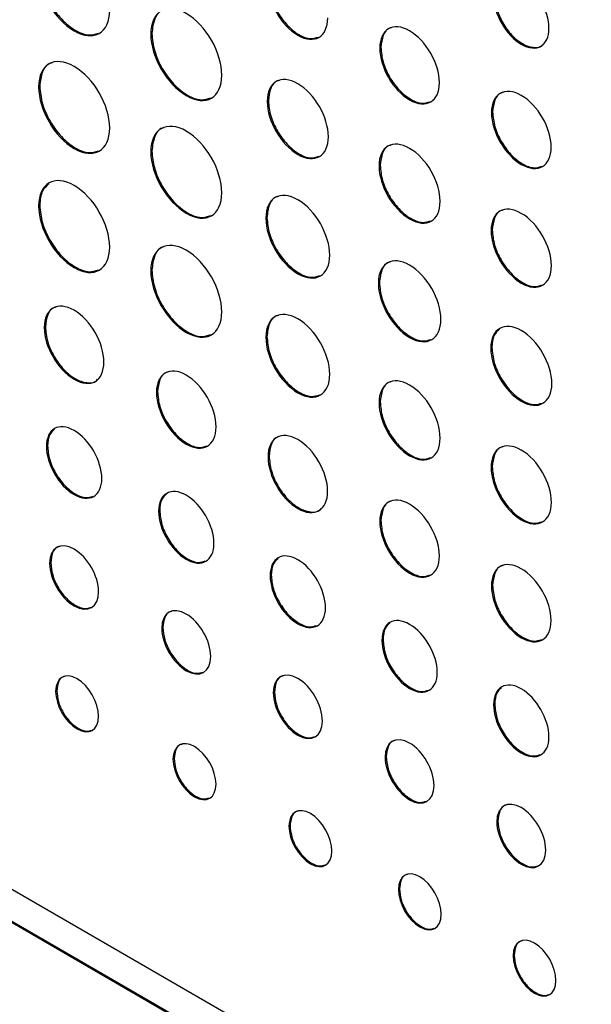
# Model space of a CAD drawing. Header units: millimetres. Extents: x 74 to 405, y 57 to 255.
# Tile 35 of 42: x 350 to 359, y 190 to 206. Entities that reach past the tile are written whole.
import ezdxf

# ---------------------------------------------------------------- set-up
doc = ezdxf.new("R2010")
doc.units = ezdxf.units.MM

msp = doc.modelspace()

# ---------------------------------------------------------------- linework, layer by layer
at = {"color": 7, "linetype": 'Continuous', "lineweight": 25}
for p, q in [((351.839, 206.074), (351.821, 206.063)), ((355.539, 205.847), (355.521, 205.836)), ((350.027, 205.221), (350.009, 205.21)), ((353.721, 204.987), (353.703, 204.977)), ((357.344, 204.805), (357.326, 204.795)), ((351.839, 204.175), (351.821, 204.164)), ((355.527, 203.944), (355.509, 203.934)), ((368.963, 181.064), (329.488, 203.852)), ((329.488, 203.318), (368.963, 180.53)), ((329.505, 203.329), (368.981, 180.54)), ((350.027, 203.299), (350.009, 203.288)), ((353.698, 203.101), (353.68, 203.091)), ((357.338, 202.899), (357.32, 202.889)), ((351.839, 202.253), (351.821, 202.242)), ((355.516, 202.052), (355.498, 202.042)), ((350.119, 201.337), (350.101, 201.326)), ((353.698, 201.179), (353.68, 201.169)), ((357.332, 201.004), (357.314, 200.993)), ((351.93, 200.291), (351.912, 200.28)), ((355.527, 200.123), (355.509, 200.113)), ((350.153, 199.417), (350.135, 199.407)), ((353.733, 199.25), (353.715, 199.24)), ((357.338, 199.078), (357.32, 199.068)), ((351.965, 198.372), (351.947, 198.361)), ((355.539, 198.208), (355.521, 198.197)), ((350.205, 197.53), (350.187, 197.52)), ((353.767, 197.331), (353.749, 197.321)), ((357.343, 197.166), (357.325, 197.155)), ((352.017, 196.484), (351.999, 196.474)), ((355.573, 196.289), (355.555, 196.278)), ((350.302, 195.463), (350.284, 195.453)), ((353.819, 195.444), (353.801, 195.434)), ((357.378, 195.247), (357.36, 195.236)), ((352.198, 194.369), (352.18, 194.358)), ((355.625, 194.401), (355.607, 194.391)), ((354.071, 193.287), (354.053, 193.277)), ((357.43, 193.359), (357.412, 193.349)), ((355.838, 192.267), (355.821, 192.257)), ((357.692, 191.197), (357.674, 191.187))]:
    msp.add_line(p, q, dxfattribs=at)
for points, knots in [([(350.009, 207.109), (350.009, 206.743), (350.266, 206.299), (350.583, 206.116), (350.9, 205.932), (351.157, 206.081), (351.157, 206.447)], [0, 0, 0, 0, 1, 1, 1, 2, 2, 2, 2]), ([(350.027, 207.12), (350.036, 207.026), (350.053, 206.843), (350.186, 206.548), (350.374, 206.291), (350.6, 206.11), (350.819, 206.027), (350.928, 206.063), (350.977, 206.08)], [0, 0, 0, 0, 0.174289, 0.342443, 0.510577, 0.684817, 0.859083, 1, 1, 1, 1]), ([(358.255, 206.157), (358.255, 206.443), (358.055, 206.79), (357.808, 206.933), (357.561, 207.075), (357.36, 206.96), (357.36, 206.674)], [0, 0, 0, 0, 1, 1, 1, 2, 2, 2, 2]), ([(353.715, 206.879), (353.715, 206.571), (353.93, 206.198), (354.463, 205.891), (354.679, 206.015), (354.679, 206.323)], [0, 0, 0, 0, 1, 1, 2, 2, 2, 2]), ([(353.733, 206.889), (353.74, 206.811), (353.755, 206.657), (353.866, 206.409), (354.024, 206.194), (354.214, 206.041), (354.396, 205.972), (354.487, 206.002), (354.526, 206.015)], [0, 0, 0, 0, 0.175182, 0.344196, 0.513201, 0.688359, 0.863516, 1, 1, 1, 1]), ([(357.36, 206.674), (357.36, 206.389), (357.561, 206.042), (357.808, 205.899), (358.055, 205.756), (358.255, 205.872), (358.255, 206.157)], [2, 2, 2, 2, 3, 3, 3, 4, 4, 4, 4]), ([(357.378, 206.684), (357.385, 206.611), (357.399, 206.468), (357.502, 206.238), (357.648, 206.039), (357.827, 205.894), (358, 205.839), (358.119, 205.846), (358.156, 205.893), (358.162, 205.901)], [0, 0, 0, 0, 0.164, 0.322315, 0.480615, 0.644544, 0.80869, 0.967084, 1, 1, 1, 1]), ([(352.968, 205.401), (352.968, 205.767), (352.712, 206.211), (352.395, 206.395), (352.078, 206.578), (351.821, 206.429), (351.821, 206.063)], [2, 2, 2, 2, 3, 3, 3, 4, 4, 4, 4]), ([(352.036, 206.451), (352.026, 206.449), (351.955, 206.438), (351.868, 206.315), (351.849, 206.155), (351.839, 206.074)], [0, 0, 0, 0, 0.073584, 0.528618, 1, 1, 1, 1]), ([(356.485, 205.28), (356.485, 205.588), (356.269, 205.961), (356.003, 206.115), (355.736, 206.268), (355.521, 206.144), (355.521, 205.836)], [2, 2, 2, 2, 3, 3, 3, 4, 4, 4, 4]), ([(355.709, 206.165), (355.699, 206.163), (355.637, 206.153), (355.563, 206.049), (355.547, 205.915), (355.539, 205.847)], [0, 0, 0, 0, 0.08631, 0.534999, 1, 1, 1, 1]), ([(351.821, 206.063), (351.821, 205.697), (352.078, 205.253), (352.395, 205.07), (352.712, 204.886), (352.968, 205.035), (352.968, 205.401)], [0, 0, 0, 0, 1, 1, 1, 2, 2, 2, 2]), ([(351.839, 206.074), (351.848, 205.98), (351.865, 205.797), (351.998, 205.502), (352.186, 205.245), (352.412, 205.064), (352.631, 204.981), (352.74, 205.018), (352.789, 205.034)], [0, 0, 0, 0, 0.174299, 0.342457, 0.510592, 0.684838, 0.859109, 1, 1, 1, 1]), ([(355.521, 205.836), (355.521, 205.529), (355.736, 205.155), (356.003, 205.002), (356.269, 204.848), (356.485, 204.972), (356.485, 205.28)], [0, 0, 0, 0, 1, 1, 1, 2, 2, 2, 2]), ([(355.539, 205.847), (355.546, 205.768), (355.561, 205.614), (355.672, 205.366), (355.83, 205.151), (356.02, 204.999), (356.202, 204.93), (356.293, 204.959), (356.332, 204.972)], [0, 0, 0, 0, 0.175189, 0.344206, 0.513206, 0.688346, 0.863528, 1, 1, 1, 1]), ([(351.157, 204.548), (351.157, 204.914), (350.9, 205.358), (350.583, 205.541), (350.266, 205.724), (350.009, 205.576), (350.009, 205.21)], [2, 2, 2, 2, 3, 3, 3, 4, 4, 4, 4]), ([(350.224, 205.598), (350.214, 205.596), (350.143, 205.585), (350.056, 205.461), (350.037, 205.302), (350.027, 205.221)], [0, 0, 0, 0, 0.073497, 0.528568, 1, 1, 1, 1]), ([(354.69, 204.407), (354.69, 204.722), (354.47, 205.105), (354.197, 205.262), (353.924, 205.419), (353.703, 205.292), (353.703, 204.977)], [2, 2, 2, 2, 3, 3, 3, 4, 4, 4, 4]), ([(350.009, 205.21), (350.009, 204.844), (350.266, 204.4), (350.583, 204.216), (350.9, 204.033), (351.157, 204.182), (351.157, 204.548)], [0, 0, 0, 0, 1, 1, 1, 2, 2, 2, 2]), ([(350.027, 205.221), (350.036, 205.127), (350.053, 204.944), (350.186, 204.649), (350.374, 204.392), (350.6, 204.211), (350.819, 204.128), (350.928, 204.164), (350.977, 204.181)], [0, 0, 0, 0, 0.1742762, 0.3424339, 0.5105757, 0.6848194, 0.8590888, 1, 1, 1, 1]), ([(353.896, 205.313), (353.885, 205.311), (353.822, 205.301), (353.746, 205.194), (353.73, 205.057), (353.721, 204.987)], [0, 0, 0, 0, 0.0850571, 0.5343793, 1, 1, 1, 1]), ([(358.29, 204.238), (358.29, 204.546), (358.074, 204.919), (357.808, 205.073), (357.541, 205.227), (357.326, 205.102), (357.326, 204.795)], [2, 2, 2, 2, 3, 3, 3, 4, 4, 4, 4]), ([(357.514, 205.123), (357.504, 205.121), (357.442, 205.112), (357.368, 205.007), (357.352, 204.873), (357.344, 204.805)], [0, 0, 0, 0, 0.0863474, 0.5350123, 1, 1, 1, 1]), ([(353.703, 204.977), (353.703, 204.661), (353.924, 204.279), (354.197, 204.121), (354.47, 203.964), (354.69, 204.092), (354.69, 204.407)], [0, 0, 0, 0, 1, 1, 1, 2, 2, 2, 2]), ([(353.721, 204.987), (353.729, 204.907), (353.744, 204.748), (353.858, 204.495), (354.02, 204.274), (354.214, 204.118), (354.401, 204.047), (354.493, 204.078), (354.534, 204.091)], [0, 0, 0, 0, 0.175207, 0.344213, 0.513133, 0.688136, 0.863145, 1, 1, 1, 1]), ([(357.326, 204.795), (357.326, 204.487), (357.541, 204.114), (357.808, 203.96), (358.074, 203.806), (358.29, 203.931), (358.29, 204.238)], [0, 0, 0, 0, 1, 1, 1, 2, 2, 2, 2]), ([(357.344, 204.805), (357.351, 204.726), (357.366, 204.572), (357.477, 204.325), (357.635, 204.109), (357.825, 203.957), (358.007, 203.888), (358.097, 203.917), (358.137, 203.93)], [0, 0, 0, 0, 0.175177, 0.344179, 0.513168, 0.688315, 0.863493, 1, 1, 1, 1]), ([(352.968, 203.502), (352.968, 203.868), (352.712, 204.312), (352.395, 204.496), (352.078, 204.679), (351.821, 204.53), (351.821, 204.164)], [2, 2, 2, 2, 3, 3, 3, 4, 4, 4, 4]), ([(352.036, 204.552), (352.026, 204.55), (351.955, 204.539), (351.868, 204.415), (351.849, 204.256), (351.839, 204.175)], [0, 0, 0, 0, 0.073561, 0.528592, 1, 1, 1, 1]), ([(356.496, 203.364), (356.496, 203.679), (356.276, 204.061), (356.003, 204.219), (355.73, 204.376), (355.509, 204.249), (355.509, 203.934)], [2, 2, 2, 2, 3, 3, 3, 4, 4, 4, 4]), ([(355.701, 204.27), (355.691, 204.268), (355.628, 204.258), (355.552, 204.152), (355.536, 204.014), (355.527, 203.944)], [0, 0, 0, 0, 0.084404, 0.534114, 1, 1, 1, 1]), ([(351.821, 204.164), (351.821, 203.798), (352.078, 203.354), (352.395, 203.171), (352.712, 202.987), (352.968, 203.136), (352.968, 203.502)], [0, 0, 0, 0, 1, 1, 1, 2, 2, 2, 2]), ([(351.839, 204.175), (351.848, 204.081), (351.865, 203.898), (351.998, 203.603), (352.186, 203.346), (352.412, 203.165), (352.631, 203.082), (352.74, 203.118), (352.789, 203.135)], [0, 0, 0, 0, 0.174286, 0.342448, 0.51059, 0.68484, 0.859115, 1, 1, 1, 1]), ([(355.509, 203.934), (355.509, 203.619), (355.73, 203.237), (356.003, 203.079), (356.276, 202.922), (356.496, 203.049), (356.496, 203.364)], [0, 0, 0, 0, 1, 1, 1, 2, 2, 2, 2]), ([(355.527, 203.944), (355.535, 203.864), (355.55, 203.706), (355.664, 203.453), (355.826, 203.232), (356.02, 203.076), (356.207, 203.005), (356.3, 203.036), (356.34, 203.049)], [0, 0, 0, 0, 0.1750406, 0.343941, 0.5128282, 0.6878423, 0.8628924, 1, 1, 1, 1]), ([(351.157, 202.626), (351.157, 202.992), (350.9, 203.436), (350.583, 203.619), (350.266, 203.803), (350.009, 203.654), (350.009, 203.288)], [2, 2, 2, 2, 3, 3, 3, 4, 4, 4, 4]), ([(350.175, 203.648), (350.136, 203.614), (350.048, 203.538), (350.034, 203.384), (350.027, 203.299)], [0, 0, 0, 0, 0.447355, 1, 1, 1, 1]), ([(354.713, 202.495), (354.713, 202.824), (354.482, 203.224), (354.197, 203.389), (353.911, 203.554), (353.68, 203.42), (353.68, 203.091)], [2, 2, 2, 2, 3, 3, 3, 4, 4, 4, 4]), ([(353.879, 203.441), (353.869, 203.44), (353.803, 203.429), (353.724, 203.318), (353.707, 203.174), (353.698, 203.101)], [0, 0, 0, 0, 0.080996, 0.532398, 1, 1, 1, 1]), ([(350.009, 203.288), (350.009, 202.922), (350.266, 202.478), (350.583, 202.295), (350.9, 202.111), (351.157, 202.26), (351.157, 202.626)], [0, 0, 0, 0, 1, 1, 1, 2, 2, 2, 2]), ([(350.027, 203.299), (350.036, 203.205), (350.053, 203.022), (350.186, 202.727), (350.374, 202.47), (350.6, 202.289), (350.819, 202.206), (350.928, 202.243), (350.977, 202.259)], [0, 0, 0, 0, 0.1742762, 0.3424339, 0.5105757, 0.6848194, 0.8590888, 1, 1, 1, 1]), ([(358.295, 202.326), (358.295, 202.637), (358.077, 203.015), (357.808, 203.17), (357.538, 203.326), (357.32, 203.2), (357.32, 202.889)], [2, 2, 2, 2, 3, 3, 3, 4, 4, 4, 4]), ([(357.51, 203.221), (357.5, 203.219), (357.437, 203.209), (357.362, 203.104), (357.346, 202.968), (357.338, 202.899)], [0, 0, 0, 0, 0.085365, 0.534604, 1, 1, 1, 1]), ([(353.68, 203.091), (353.68, 202.761), (353.911, 202.361), (354.197, 202.196), (354.482, 202.032), (354.713, 202.165), (354.713, 202.495)], [0, 0, 0, 0, 1, 1, 1, 2, 2, 2, 2]), ([(353.698, 203.101), (353.706, 203.017), (353.722, 202.852), (353.841, 202.587), (354.011, 202.356), (354.214, 202.193), (354.41, 202.118), (354.507, 202.15), (354.55, 202.165)], [0, 0, 0, 0, 0.174812, 0.34349, 0.51215, 0.686926, 0.861724, 1, 1, 1, 1]), ([(357.32, 202.889), (357.32, 202.578), (357.538, 202.2), (357.808, 202.044), (358.077, 201.888), (358.295, 202.015), (358.295, 202.326)], [0, 0, 0, 0, 1, 1, 1, 2, 2, 2, 2]), ([(357.338, 202.899), (357.345, 202.82), (357.36, 202.664), (357.473, 202.413), (357.633, 202.195), (357.825, 202.041), (358.009, 201.971), (358.101, 202.001), (358.141, 202.014)], [0, 0, 0, 0, 0.175111, 0.344073, 0.513021, 0.688099, 0.863207, 1, 1, 1, 1]), ([(352.968, 201.58), (352.968, 201.946), (352.712, 202.39), (352.395, 202.574), (352.078, 202.757), (351.821, 202.608), (351.821, 202.242)], [2, 2, 2, 2, 3, 3, 3, 4, 4, 4, 4]), ([(352.036, 202.63), (352.026, 202.628), (351.955, 202.617), (351.868, 202.494), (351.849, 202.334), (351.839, 202.253)], [0, 0, 0, 0, 0.073525, 0.528581, 1, 1, 1, 1]), ([(356.508, 201.459), (356.508, 201.781), (356.282, 202.172), (356.003, 202.333), (355.724, 202.494), (355.498, 202.364), (355.498, 202.042)], [2, 2, 2, 2, 3, 3, 3, 4, 4, 4, 4]), ([(355.693, 202.385), (355.683, 202.383), (355.619, 202.373), (355.541, 202.264), (355.524, 202.124), (355.516, 202.052)], [0, 0, 0, 0, 0.08273, 0.533269, 1, 1, 1, 1]), ([(351.821, 202.242), (351.821, 201.876), (352.078, 201.432), (352.395, 201.249), (352.712, 201.066), (352.968, 201.214), (352.968, 201.58)], [0, 0, 0, 0, 1, 1, 1, 2, 2, 2, 2]), ([(351.839, 202.253), (351.848, 202.159), (351.865, 201.976), (351.998, 201.681), (352.186, 201.424), (352.412, 201.243), (352.631, 201.16), (352.74, 201.197), (352.789, 201.213)], [0, 0, 0, 0, 0.1742864, 0.342448, 0.5105904, 0.6848398, 0.859115, 1, 1, 1, 1]), ([(355.498, 202.042), (355.498, 201.719), (355.724, 201.328), (356.003, 201.167), (356.282, 201.006), (356.508, 201.137), (356.508, 201.459)], [0, 0, 0, 0, 1, 1, 1, 2, 2, 2, 2]), ([(355.516, 202.052), (355.524, 201.97), (355.539, 201.808), (355.656, 201.549), (355.821, 201.323), (356.02, 201.164), (356.211, 201.091), (356.306, 201.122), (356.348, 201.136)], [0, 0, 0, 0, 0.174947, 0.343738, 0.512503, 0.687389, 0.86231, 1, 1, 1, 1]), ([(351.064, 200.77), (351.064, 201.077), (350.849, 201.451), (350.582, 201.605), (350.316, 201.758), (350.101, 201.634), (350.101, 201.326)], [2, 2, 2, 2, 3, 3, 3, 4, 4, 4, 4]), ([(350.289, 201.655), (350.279, 201.653), (350.217, 201.643), (350.143, 201.539), (350.127, 201.405), (350.119, 201.337)], [0, 0, 0, 0, 0.086529, 0.5351062, 1, 1, 1, 1]), ([(354.713, 200.573), (354.713, 200.902), (354.482, 201.302), (354.197, 201.467), (353.911, 201.632), (353.68, 201.498), (353.68, 201.169)], [2, 2, 2, 2, 3, 3, 3, 4, 4, 4, 4]), ([(353.879, 201.519), (353.869, 201.518), (353.803, 201.507), (353.724, 201.396), (353.707, 201.252), (353.698, 201.179)], [0, 0, 0, 0, 0.081023, 0.532395, 1, 1, 1, 1]), ([(358.301, 200.423), (358.301, 200.738), (358.08, 201.12), (357.808, 201.278), (357.535, 201.435), (357.314, 201.308), (357.314, 200.993)], [2, 2, 2, 2, 3, 3, 3, 4, 4, 4, 4]), ([(350.101, 201.326), (350.101, 201.019), (350.316, 200.646), (350.582, 200.492), (350.849, 200.338), (351.064, 200.462), (351.064, 200.77)], [0, 0, 0, 0, 1, 1, 1, 2, 2, 2, 2]), ([(350.119, 201.337), (350.126, 201.258), (350.14, 201.104), (350.252, 200.856), (350.409, 200.642), (350.601, 200.486), (350.788, 200.426), (350.915, 200.434), (350.955, 200.483), (350.961, 200.491)], [0, 0, 0, 0, 0.164434, 0.323105, 0.481798, 0.646301, 0.810799, 0.969493, 1, 1, 1, 1]), ([(357.457, 201.3), (357.424, 201.272), (357.35, 201.208), (357.338, 201.077), (357.332, 201.004)], [0, 0, 0, 0, 0.439484, 1, 1, 1, 1]), ([(353.68, 201.169), (353.68, 200.839), (353.911, 200.439), (354.197, 200.274), (354.482, 200.11), (354.713, 200.243), (354.713, 200.573)], [0, 0, 0, 0, 1, 1, 1, 2, 2, 2, 2]), ([(353.698, 201.179), (353.706, 201.095), (353.722, 200.93), (353.841, 200.665), (354.011, 200.434), (354.214, 200.271), (354.41, 200.196), (354.507, 200.228), (354.55, 200.243)], [0, 0, 0, 0, 0.1748072, 0.3434749, 0.5121287, 0.6869047, 0.8617031, 1, 1, 1, 1]), ([(357.314, 200.993), (357.314, 200.678), (357.535, 200.296), (357.808, 200.138), (358.08, 199.981), (358.301, 200.109), (358.301, 200.423)], [0, 0, 0, 0, 1, 1, 1, 2, 2, 2, 2]), ([(357.332, 201.004), (357.34, 200.923), (357.355, 200.765), (357.469, 200.512), (357.63, 200.291), (357.825, 200.135), (358.012, 200.064), (358.104, 200.095), (358.145, 200.108)], [0, 0, 0, 0, 0.175065, 0.34397, 0.512853, 0.687861, 0.862911, 1, 1, 1, 1]), ([(352.876, 199.724), (352.876, 200.032), (352.661, 200.405), (352.394, 200.559), (352.128, 200.713), (351.912, 200.588), (351.912, 200.28)], [2, 2, 2, 2, 3, 3, 3, 4, 4, 4, 4]), ([(352.101, 200.609), (352.091, 200.607), (352.029, 200.597), (351.954, 200.493), (351.938, 200.359), (351.93, 200.291)], [0, 0, 0, 0, 0.086491, 0.535093, 1, 1, 1, 1]), ([(356.496, 199.543), (356.496, 199.858), (356.276, 200.24), (356.003, 200.398), (355.73, 200.555), (355.509, 200.428), (355.509, 200.113)], [2, 2, 2, 2, 3, 3, 3, 4, 4, 4, 4]), ([(355.701, 200.449), (355.691, 200.447), (355.628, 200.437), (355.552, 200.331), (355.536, 200.193), (355.527, 200.123)], [0, 0, 0, 0, 0.0844704, 0.5341557, 1, 1, 1, 1]), ([(351.912, 200.28), (351.912, 199.973), (352.128, 199.6), (352.394, 199.446), (352.661, 199.292), (352.876, 199.416), (352.876, 199.724)], [0, 0, 0, 0, 1, 1, 1, 2, 2, 2, 2]), ([(351.93, 200.291), (351.938, 200.212), (351.952, 200.058), (352.064, 199.81), (352.222, 199.595), (352.411, 199.443), (352.594, 199.374), (352.684, 199.403), (352.724, 199.416)], [0, 0, 0, 0, 0.175122, 0.344111, 0.51312, 0.688296, 0.863487, 1, 1, 1, 1]), ([(355.509, 200.113), (355.509, 199.798), (355.73, 199.416), (356.003, 199.258), (356.276, 199.101), (356.496, 199.229), (356.496, 199.543)], [0, 0, 0, 0, 1, 1, 1, 2, 2, 2, 2]), ([(355.527, 200.123), (355.535, 200.043), (355.55, 199.885), (355.664, 199.632), (355.826, 199.411), (356.02, 199.255), (356.207, 199.184), (356.3, 199.215), (356.34, 199.228)], [0, 0, 0, 0, 0.175046, 0.343944, 0.512829, 0.687842, 0.86289, 1, 1, 1, 1]), ([(351.03, 198.89), (351.03, 199.176), (350.83, 199.523), (350.582, 199.665), (350.335, 199.808), (350.135, 199.692), (350.135, 199.407)], [2, 2, 2, 2, 3, 3, 3, 4, 4, 4, 4]), ([(350.264, 199.685), (350.235, 199.66), (350.169, 199.602), (350.159, 199.484), (350.153, 199.417)], [0, 0, 0, 0, 0.433669, 1, 1, 1, 1]), ([(354.678, 198.684), (354.678, 198.991), (354.463, 199.365), (354.196, 199.518), (353.93, 199.672), (353.715, 199.548), (353.715, 199.24)], [2, 2, 2, 2, 3, 3, 3, 4, 4, 4, 4]), ([(353.903, 199.568), (353.893, 199.567), (353.831, 199.557), (353.757, 199.453), (353.741, 199.319), (353.733, 199.25)], [0, 0, 0, 0, 0.086467, 0.535083, 1, 1, 1, 1]), ([(358.295, 198.505), (358.295, 198.816), (358.077, 199.194), (357.808, 199.349), (357.538, 199.505), (357.32, 199.379), (357.32, 199.068)], [2, 2, 2, 2, 3, 3, 3, 4, 4, 4, 4]), ([(350.135, 199.407), (350.135, 199.122), (350.335, 198.775), (350.582, 198.632), (350.83, 198.489), (351.03, 198.605), (351.03, 198.89)], [0, 0, 0, 0, 1, 1, 1, 2, 2, 2, 2]), ([(350.153, 199.417), (350.16, 199.345), (350.173, 199.201), (350.277, 198.971), (350.424, 198.771), (350.6, 198.63), (350.768, 198.566), (350.851, 198.593), (350.887, 198.605)], [0, 0, 0, 0, 0.1755948, 0.3450978, 0.5145848, 0.6901182, 0.8656184, 1, 1, 1, 1]), ([(357.51, 199.4), (357.5, 199.398), (357.437, 199.388), (357.362, 199.283), (357.346, 199.147), (357.338, 199.078)], [0, 0, 0, 0, 0.085433, 0.534647, 1, 1, 1, 1]), ([(353.715, 199.24), (353.715, 198.932), (353.93, 198.559), (354.196, 198.405), (354.463, 198.252), (354.678, 198.376), (354.678, 198.684)], [0, 0, 0, 0, 1, 1, 1, 2, 2, 2, 2]), ([(353.733, 199.25), (353.74, 199.172), (353.755, 199.018), (353.866, 198.77), (354.023, 198.555), (354.215, 198.4), (354.402, 198.34), (354.529, 198.347), (354.569, 198.396), (354.575, 198.404)], [0, 0, 0, 0, 0.164433, 0.323108, 0.481807, 0.646307, 0.810807, 0.969498, 1, 1, 1, 1]), ([(357.32, 199.068), (357.32, 198.757), (357.538, 198.379), (357.808, 198.223), (358.077, 198.068), (358.295, 198.194), (358.295, 198.505)], [0, 0, 0, 0, 1, 1, 1, 2, 2, 2, 2]), ([(357.338, 199.078), (357.345, 198.999), (357.36, 198.843), (357.473, 198.592), (357.633, 198.374), (357.825, 198.22), (358.009, 198.15), (358.101, 198.18), (358.141, 198.193)], [0, 0, 0, 0, 0.1751109, 0.3440733, 0.5130209, 0.6880987, 0.8632069, 1, 1, 1, 1]), ([(352.842, 197.844), (352.842, 198.13), (352.641, 198.477), (352.394, 198.619), (352.147, 198.762), (351.947, 198.646), (351.947, 198.361)], [2, 2, 2, 2, 3, 3, 3, 4, 4, 4, 4]), ([(352.076, 198.639), (352.047, 198.614), (351.98, 198.556), (351.97, 198.438), (351.965, 198.372)], [0, 0, 0, 0, 0.433686, 1, 1, 1, 1]), ([(356.484, 197.641), (356.484, 197.949), (356.269, 198.322), (356.002, 198.476), (355.736, 198.63), (355.521, 198.505), (355.521, 198.197)], [2, 2, 2, 2, 3, 3, 3, 4, 4, 4, 4]), ([(355.709, 198.526), (355.699, 198.524), (355.637, 198.515), (355.563, 198.41), (355.547, 198.276), (355.539, 198.208)], [0, 0, 0, 0, 0.086529, 0.535106, 1, 1, 1, 1]), ([(351.947, 198.361), (351.947, 198.076), (352.147, 197.729), (352.394, 197.586), (352.641, 197.443), (352.842, 197.559), (352.842, 197.844)], [0, 0, 0, 0, 1, 1, 1, 2, 2, 2, 2]), ([(351.965, 198.372), (351.972, 198.299), (351.985, 198.155), (352.089, 197.925), (352.235, 197.725), (352.411, 197.584), (352.58, 197.52), (352.663, 197.547), (352.699, 197.559)], [0, 0, 0, 0, 0.175603, 0.345113, 0.514596, 0.690104, 0.865618, 1, 1, 1, 1]), ([(355.521, 198.197), (355.521, 197.89), (355.736, 197.517), (356.002, 197.363), (356.269, 197.209), (356.484, 197.334), (356.484, 197.641)], [0, 0, 0, 0, 1, 1, 1, 2, 2, 2, 2]), ([(355.539, 198.208), (355.546, 198.129), (355.561, 197.975), (355.672, 197.728), (355.83, 197.512), (356.02, 197.36), (356.202, 197.291), (356.292, 197.32), (356.332, 197.333)], [0, 0, 0, 0, 0.175122, 0.344107, 0.513115, 0.688312, 0.863483, 1, 1, 1, 1]), ([(350.978, 197.063), (350.978, 197.315), (350.801, 197.622), (350.583, 197.748), (350.364, 197.875), (350.187, 197.772), (350.187, 197.52)], [0, 0, 0, 0, 1, 1, 1, 2, 2, 2, 2]), ([(350.35, 197.792), (350.34, 197.791), (350.287, 197.783), (350.224, 197.697), (350.211, 197.586), (350.205, 197.53)], [0, 0, 0, 0, 0.103319, 0.543899, 1, 1, 1, 1]), ([(354.644, 196.804), (354.644, 197.089), (354.444, 197.436), (354.196, 197.579), (353.949, 197.722), (353.749, 197.606), (353.749, 197.321)], [2, 2, 2, 2, 3, 3, 3, 4, 4, 4, 4]), ([(353.878, 197.598), (353.849, 197.573), (353.783, 197.516), (353.773, 197.398), (353.767, 197.331)], [0, 0, 0, 0, 0.4336768, 1, 1, 1, 1]), ([(358.289, 196.599), (358.289, 196.907), (358.074, 197.28), (357.807, 197.434), (357.541, 197.588), (357.325, 197.463), (357.325, 197.155)], [2, 2, 2, 2, 3, 3, 3, 4, 4, 4, 4]), ([(350.187, 197.52), (350.187, 197.267), (350.364, 196.96), (350.583, 196.834), (350.801, 196.708), (350.978, 196.81), (350.978, 197.063)], [2, 2, 2, 2, 3, 3, 3, 4, 4, 4, 4]), ([(350.205, 197.53), (350.211, 197.466), (350.223, 197.339), (350.314, 197.136), (350.444, 196.959), (350.6, 196.834), (350.748, 196.777), (350.82, 196.801), (350.851, 196.811)], [0, 0, 0, 0, 0.176374, 0.346645, 0.516938, 0.693363, 0.869636, 1, 1, 1, 1]), ([(357.514, 197.484), (357.504, 197.482), (357.442, 197.473), (357.367, 197.368), (357.351, 197.234), (357.343, 197.166)], [0, 0, 0, 0, 0.086454, 0.535078, 1, 1, 1, 1]), ([(353.749, 197.321), (353.749, 197.035), (353.949, 196.688), (354.196, 196.546), (354.444, 196.403), (354.644, 196.519), (354.644, 196.804)], [0, 0, 0, 0, 1, 1, 1, 2, 2, 2, 2]), ([(353.767, 197.331), (353.774, 197.258), (353.787, 197.115), (353.891, 196.885), (354.038, 196.685), (354.214, 196.544), (354.382, 196.48), (354.465, 196.507), (354.501, 196.519)], [0, 0, 0, 0, 0.175597, 0.345101, 0.514587, 0.690114, 0.865623, 1, 1, 1, 1]), ([(357.325, 197.155), (357.325, 196.848), (357.541, 196.475), (357.807, 196.321), (358.074, 196.167), (358.289, 196.292), (358.289, 196.599)], [0, 0, 0, 0, 1, 1, 1, 2, 2, 2, 2]), ([(357.343, 197.166), (357.351, 197.087), (357.365, 196.933), (357.477, 196.686), (357.635, 196.47), (357.824, 196.318), (358.007, 196.249), (358.097, 196.278), (358.137, 196.291)], [0, 0, 0, 0, 0.1751185, 0.3441065, 0.5131228, 0.6883206, 0.8634869, 1, 1, 1, 1]), ([(352.79, 196.017), (352.79, 196.269), (352.613, 196.576), (352.395, 196.703), (352.176, 196.829), (351.999, 196.726), (351.999, 196.474)], [0, 0, 0, 0, 1, 1, 1, 2, 2, 2, 2]), ([(352.162, 196.746), (352.152, 196.745), (352.099, 196.737), (352.036, 196.651), (352.023, 196.54), (352.017, 196.484)], [0, 0, 0, 0, 0.10329, 0.543887, 1, 1, 1, 1]), ([(356.45, 195.762), (356.45, 196.047), (356.25, 196.394), (356.002, 196.536), (355.755, 196.679), (355.555, 196.563), (355.555, 196.278)], [2, 2, 2, 2, 3, 3, 3, 4, 4, 4, 4]), ([(351.999, 196.474), (351.999, 196.221), (352.176, 195.915), (352.395, 195.788), (352.613, 195.662), (352.79, 195.764), (352.79, 196.017)], [2, 2, 2, 2, 3, 3, 3, 4, 4, 4, 4]), ([(352.017, 196.484), (352.023, 196.42), (352.035, 196.293), (352.126, 196.09), (352.256, 195.913), (352.412, 195.788), (352.559, 195.731), (352.632, 195.755), (352.663, 195.765)], [0, 0, 0, 0, 0.176376, 0.346651, 0.516954, 0.693401, 0.869656, 1, 1, 1, 1]), ([(355.684, 196.556), (355.655, 196.531), (355.589, 196.473), (355.579, 196.355), (355.573, 196.289)], [0, 0, 0, 0, 0.433713, 1, 1, 1, 1]), ([(355.555, 196.278), (355.555, 195.993), (355.755, 195.646), (356.002, 195.503), (356.25, 195.36), (356.45, 195.476), (356.45, 195.762)], [0, 0, 0, 0, 1, 1, 1, 2, 2, 2, 2]), ([(355.573, 196.289), (355.58, 196.216), (355.593, 196.072), (355.697, 195.842), (355.844, 195.642), (356.02, 195.501), (356.188, 195.437), (356.271, 195.464), (356.307, 195.476)], [0, 0, 0, 0, 0.1756083, 0.3451167, 0.5146046, 0.6901458, 0.8656406, 1, 1, 1, 1]), ([(350.978, 195.052), (350.978, 195.275), (350.823, 195.546), (350.631, 195.657), (350.44, 195.767), (350.284, 195.676), (350.284, 195.453)], [0, 0, 0, 0, 1, 1, 1, 2, 2, 2, 2]), ([(350.434, 195.697), (350.424, 195.695), (350.375, 195.688), (350.319, 195.611), (350.308, 195.513), (350.302, 195.463)], [0, 0, 0, 0, 0.118657, 0.551077, 1, 1, 1, 1]), ([(354.593, 194.976), (354.593, 195.229), (354.415, 195.536), (354.197, 195.662), (353.978, 195.788), (353.801, 195.686), (353.801, 195.434)], [0, 0, 0, 0, 1, 1, 1, 2, 2, 2, 2]), ([(353.964, 195.706), (353.954, 195.705), (353.901, 195.697), (353.838, 195.61), (353.825, 195.5), (353.819, 195.444)], [0, 0, 0, 0, 0.103276, 0.543881, 1, 1, 1, 1]), ([(358.255, 194.72), (358.255, 195.005), (358.054, 195.352), (357.807, 195.495), (357.56, 195.637), (357.36, 195.522), (357.36, 195.236)], [2, 2, 2, 2, 3, 3, 3, 4, 4, 4, 4]), ([(357.489, 195.514), (357.46, 195.489), (357.393, 195.431), (357.383, 195.313), (357.378, 195.247)], [0, 0, 0, 0, 0.433662, 1, 1, 1, 1]), ([(350.284, 195.453), (350.284, 195.23), (350.44, 194.959), (350.631, 194.849), (350.823, 194.738), (350.978, 194.829), (350.978, 195.052)], [2, 2, 2, 2, 3, 3, 3, 4, 4, 4, 4]), ([(350.302, 195.463), (350.307, 195.406), (350.318, 195.295), (350.398, 195.115), (350.512, 194.959), (350.649, 194.85), (350.777, 194.8), (350.839, 194.821), (350.864, 194.829)], [0, 0, 0, 0, 0.178424, 0.350354, 0.521789, 0.698838, 0.875883, 1, 1, 1, 1]), ([(353.801, 195.434), (353.801, 195.181), (353.978, 194.874), (354.197, 194.748), (354.415, 194.622), (354.593, 194.724), (354.593, 194.976)], [2, 2, 2, 2, 3, 3, 3, 4, 4, 4, 4]), ([(353.819, 195.444), (353.825, 195.379), (353.837, 195.253), (353.928, 195.049), (354.058, 194.872), (354.214, 194.748), (354.362, 194.691), (354.434, 194.715), (354.465, 194.725)], [0, 0, 0, 0, 0.176355, 0.346611, 0.516899, 0.693336, 0.869598, 1, 1, 1, 1]), ([(357.36, 195.236), (357.36, 194.951), (357.56, 194.604), (357.807, 194.461), (358.054, 194.318), (358.255, 194.434), (358.255, 194.72)], [0, 0, 0, 0, 1, 1, 1, 2, 2, 2, 2]), ([(357.378, 195.247), (357.385, 195.174), (357.398, 195.03), (357.502, 194.801), (357.648, 194.6), (357.825, 194.459), (357.993, 194.395), (358.076, 194.422), (358.112, 194.434)], [0, 0, 0, 0, 0.175605, 0.34512, 0.514617, 0.690154, 0.865644, 1, 1, 1, 1]), ([(356.398, 193.934), (356.398, 194.186), (356.221, 194.493), (356.003, 194.62), (355.784, 194.746), (355.607, 194.643), (355.607, 194.391)], [0, 0, 0, 0, 1, 1, 1, 2, 2, 2, 2]), ([(352.875, 193.957), (352.875, 194.181), (352.719, 194.451), (352.336, 194.673), (352.18, 194.582), (352.18, 194.358)], [0, 0, 0, 0, 1, 1, 2, 2, 2, 2]), ([(352.331, 194.602), (352.32, 194.6), (352.272, 194.593), (352.215, 194.516), (352.204, 194.418), (352.198, 194.369)], [0, 0, 0, 0, 0.118642, 0.551069, 1, 1, 1, 1]), ([(355.77, 194.664), (355.76, 194.662), (355.707, 194.654), (355.644, 194.568), (355.631, 194.457), (355.625, 194.401)], [0, 0, 0, 0, 0.103276, 0.5438812, 1, 1, 1, 1]), ([(352.198, 194.369), (352.204, 194.312), (352.214, 194.2), (352.294, 194.021), (352.408, 193.864), (352.545, 193.755), (352.673, 193.706), (352.735, 193.726), (352.761, 193.734)], [0, 0, 0, 0, 0.178425, 0.350356, 0.521801, 0.698884, 0.875906, 1, 1, 1, 1]), ([(355.607, 194.391), (355.607, 194.138), (355.784, 193.832), (356.003, 193.705), (356.221, 193.579), (356.398, 193.681), (356.398, 193.934)], [2, 2, 2, 2, 3, 3, 3, 4, 4, 4, 4]), ([(355.625, 194.401), (355.631, 194.337), (355.643, 194.21), (355.734, 194.007), (355.864, 193.83), (356.02, 193.705), (356.168, 193.648), (356.24, 193.672), (356.271, 193.682)], [0, 0, 0, 0, 0.176366, 0.346632, 0.51693, 0.693377, 0.869642, 1, 1, 1, 1]), ([(352.18, 194.358), (352.18, 194.135), (352.336, 193.864), (352.719, 193.643), (352.875, 193.734), (352.875, 193.957)], [2, 2, 2, 2, 3, 3, 4, 4, 4, 4]), ([(354.748, 192.876), (354.748, 193.099), (354.592, 193.37), (354.401, 193.481), (354.209, 193.591), (354.053, 193.5), (354.053, 193.277)], [0, 0, 0, 0, 1, 1, 1, 2, 2, 2, 2]), ([(358.203, 192.892), (358.203, 193.144), (358.026, 193.452), (357.808, 193.578), (357.589, 193.704), (357.412, 193.601), (357.412, 193.349)], [0, 0, 0, 0, 1, 1, 1, 2, 2, 2, 2]), ([(357.575, 193.622), (357.565, 193.62), (357.512, 193.612), (357.449, 193.526), (357.436, 193.416), (357.43, 193.359)], [0, 0, 0, 0, 0.10329, 0.543887, 1, 1, 1, 1]), ([(354.204, 193.521), (354.193, 193.519), (354.145, 193.512), (354.089, 193.435), (354.077, 193.337), (354.071, 193.287)], [0, 0, 0, 0, 0.118657, 0.551077, 1, 1, 1, 1]), ([(354.053, 193.277), (354.053, 193.054), (354.209, 192.783), (354.401, 192.672), (354.592, 192.562), (354.748, 192.653), (354.748, 192.876)], [2, 2, 2, 2, 3, 3, 3, 4, 4, 4, 4]), ([(354.071, 193.287), (354.077, 193.23), (354.087, 193.119), (354.168, 192.939), (354.281, 192.783), (354.418, 192.673), (354.546, 192.624), (354.608, 192.645), (354.634, 192.653)], [0, 0, 0, 0, 0.178424, 0.350354, 0.521788, 0.698838, 0.875891, 1, 1, 1, 1]), ([(357.412, 193.349), (357.412, 193.097), (357.589, 192.79), (357.808, 192.663), (358.026, 192.537), (358.203, 192.64), (358.203, 192.892)], [2, 2, 2, 2, 3, 3, 3, 4, 4, 4, 4]), ([(357.43, 193.359), (357.436, 193.295), (357.448, 193.168), (357.539, 192.965), (357.669, 192.788), (357.825, 192.663), (357.973, 192.606), (358.045, 192.63), (358.076, 192.64)], [0, 0, 0, 0, 0.176365, 0.346629, 0.516922, 0.693358, 0.869632, 1, 1, 1, 1]), ([(356.515, 191.856), (356.515, 192.079), (356.359, 192.35), (356.168, 192.461), (355.976, 192.571), (355.821, 192.48), (355.821, 192.257)], [0, 0, 0, 0, 1, 1, 1, 2, 2, 2, 2]), ([(355.971, 192.501), (355.96, 192.499), (355.912, 192.492), (355.856, 192.415), (355.844, 192.317), (355.838, 192.267)], [0, 0, 0, 0, 0.1186895, 0.5510888, 1, 1, 1, 1]), ([(355.821, 192.257), (355.821, 192.034), (355.976, 191.763), (356.168, 191.652), (356.359, 191.542), (356.515, 191.633), (356.515, 191.856)], [2, 2, 2, 2, 3, 3, 3, 4, 4, 4, 4]), ([(355.838, 192.267), (355.844, 192.21), (355.854, 192.098), (355.935, 191.919), (356.049, 191.763), (356.185, 191.653), (356.313, 191.604), (356.375, 191.625), (356.401, 191.633)], [0, 0, 0, 0, 0.178421, 0.350346, 0.521773, 0.698818, 0.875872, 1, 1, 1, 1]), ([(358.368, 190.786), (358.368, 191.009), (358.213, 191.28), (357.83, 191.501), (357.674, 191.41), (357.674, 191.187)], [0, 0, 0, 0, 1, 1, 2, 2, 2, 2]), ([(357.824, 191.431), (357.814, 191.429), (357.765, 191.422), (357.709, 191.345), (357.698, 191.247), (357.692, 191.197)], [0, 0, 0, 0, 0.1186416, 0.551069, 1, 1, 1, 1]), ([(357.674, 191.187), (357.674, 190.964), (357.83, 190.693), (358.213, 190.472), (358.368, 190.563), (358.368, 190.786)], [2, 2, 2, 2, 3, 3, 4, 4, 4, 4]), ([(357.692, 191.197), (357.697, 191.14), (357.708, 191.028), (357.788, 190.849), (357.902, 190.693), (358.039, 190.583), (358.167, 190.534), (358.229, 190.555), (358.254, 190.563)], [0, 0, 0, 0, 0.178425, 0.350356, 0.521801, 0.698884, 0.875906, 1, 1, 1, 1])]:
    msp.add_open_spline(points, degree=3, knots=knots, dxfattribs=at)

doc.saveas('drawing.dxf')
